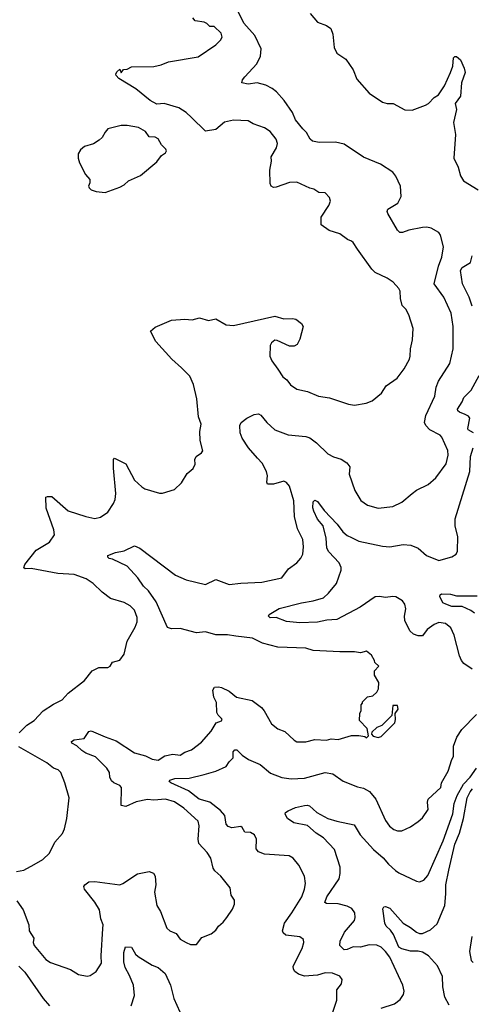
# Model space of a CAD drawing. Extents: x 1843161 to 1959474, y 907081 to 1016326.
# Tile 24 of 256: x 1869677 to 1872736, y 916656 to 923323. Entities that reach past the tile are written whole.
import ezdxf

# ---------------------------------------------------------------- set-up
doc = ezdxf.new("R2010")
doc.units = 0

msp = doc.modelspace()

# ---------------------------------------------------------------- linework, layer by layer
at = {"layer": '0CON20XD'}
for points in [[(1869657, 917357), (1869699.5, 917295), (1869740, 917195), (1869741.1, 917155), (1869773.6, 917105), (1869769.3, 917075), (1869774.1, 917055), (1869855, 916958.8), (1869885, 916938.8), (1870021.7, 916891.7), (1870075, 916857.5), (1870135, 916847.5), (1870155, 916852.5), (1870195, 916877.5), (1870231.2, 916935), (1870228.6, 916985), (1870240.4, 917169.6), (1870241.5, 917195), (1870226.5, 917235), (1870217.8, 917295), (1870185, 917347.5), (1870115.8, 917435), (1870112.5, 917455), (1870117.5, 917465), (1870145, 917485.5), (1870185, 917488.1), (1870355, 917465.6), (1870376.2, 917473.8), (1870475, 917540.8), (1870555, 917556.2), (1870582.5, 917545), (1870593.8, 917525), (1870598.8, 917465), (1870590.6, 917415), (1870605.9, 917325.9), (1870631.2, 917285), (1870672.7, 917172.7), (1870695, 917154), (1870736.1, 917136.1), (1870765, 917097.5), (1870804.1, 917074.1), (1870835, 917061.2), (1870875, 917062.5), (1870911.7, 917108.3), (1870975, 917132.5), (1871005, 917157.5), (1871022.5, 917185), (1871055, 917212.5), (1871080, 917245), (1871118.3, 917301.7), (1871132.5, 917335), (1871131.7, 917361.7), (1871110, 917395), (1871103.3, 917445), (1871040, 917525), (1870999.5, 917559.5), (1870988.3, 917578.3), (1870972, 917645), (1870946, 917685), (1870890, 917745), (1870885.8, 917774.2), (1870892.5, 917865), (1870885, 917896.2), (1870789.2, 917985), (1870725, 918027.5), (1870665, 918044.5), (1870585, 918038.8), (1870542.4, 918042.4), (1870465, 918028.2), (1870395, 917996), (1870365, 918002.5), (1870366.5, 918125), (1870355, 918138.9), (1870315, 918155.5), (1870299.5, 918169.5), (1870288.2, 918195), (1870284.5, 918225), (1870266.5, 918255), (1870191.2, 918331.2), (1870125, 918356.7), (1870096.9, 918375), (1870065, 918407.3), (1870030.6, 918425), (1870027.1, 918435), (1870045, 918447.7), (1870113.3, 918456.7), (1870145, 918503.8), (1870161.7, 918508.3), (1870255, 918466.7), (1870330.8, 918440.8), (1870455, 918358.8), (1870528.5, 918338.5), (1870575, 918315.5), (1870615, 918310), (1870660.2, 918339.8), (1870715, 918350.9), (1870765, 918342.5), (1870796.2, 918363.8), (1870840.2, 918379.8), (1870908.8, 918431.2), (1870973.8, 918506.2), (1871007.6, 918562.4), (1871045, 918576), (1871049.1, 918585), (1871045, 918592.5), (1871020.8, 918615), (1871013.3, 918633.3), (1871009.6, 918699.6), (1870992.5, 918735), (1870985.8, 918784.2), (1870997, 918803), (1871023, 918807), (1871045, 918801.9), (1871096.2, 918776.2), (1871145, 918735.8), (1871252.6, 918712.6), (1871315.6, 918665.6), (1871334, 918644), (1871383.3, 918555), (1871425, 918521.2), (1871472.5, 918502.5), (1871535, 918443.8), (1871555, 918434), (1871615, 918433.8), (1871675, 918448.8), (1871755, 918443.8), (1871786.4, 918453.6), (1871835, 918450), (1871925, 918477.5), (1871975, 918477.5), (1872015, 918470), (1872025, 918460), (1872040, 918475), (1872030, 918525), (1871978.3, 918578.3), (1871980, 918625), (1871990, 918645), (1871990, 918685), (1872000, 918695), (1872000, 918705), (1872031.7, 918738.3), (1872070, 918745), (1872095, 918770), (1872107, 918793), (1872110, 918835), (1872080, 918885), (1872080, 918915), (1872110, 918945), (1872081.7, 918971.7), (1872080, 918985), (1872059.3, 919019.3), (1872025, 919047.5), (1871985, 919036.7), (1871943.6, 919043.6), (1871845, 919042.5), (1871665, 919052), (1871615, 919068), (1871425.4, 919075.4), (1871321.9, 919101.9), (1871253.3, 919135), (1871140.4, 919149.6), (1871085, 919158.1), (1871005, 919158.8), (1870935, 919177.5), (1870875, 919171.5), (1870765, 919200), (1870705, 919198.6), (1870677.3, 919207.3), (1870602, 919382), (1870549.2, 919455), (1870515, 919487.5), (1870477.5, 919545), (1870404.1, 919624.1), (1870305, 919670.6), (1870284, 919675), (1870274, 919685), (1870273.3, 919695), (1870325, 919716), (1870383.9, 919726.1), (1870455, 919760), (1870490, 919745), (1870731.7, 919561.7), (1870805, 919530.8), (1870935, 919499.4), (1871005, 919531.9), (1871095, 919498.5), (1871175, 919508.8), (1871316.2, 919513.8), (1871452.5, 919545), (1871496.7, 919605), (1871555, 919646.7), (1871582.3, 919677.7), (1871593.8, 919705), (1871600, 919755), (1871595.8, 919804.2), (1871558.1, 919875), (1871538.2, 919958.2), (1871534.6, 920065), (1871505.3, 920165.3), (1871485, 920190.5), (1871465, 920197.7), (1871395, 920178.8), (1871355, 920179.2), (1871351.1, 920191.1), (1871356.5, 920235), (1871349.6, 920265), (1871319.9, 920319.9), (1871288.5, 920355), (1871226.5, 920425), (1871185, 920489.2), (1871169.6, 920525), (1871169.2, 920575), (1871177.3, 920595), (1871215.4, 920625), (1871265, 920650.7), (1871294.6, 920654.6), (1871310, 920645), (1871350, 920595), (1871405, 920547.1), (1871495, 920512.5), (1871615, 920501.1), (1871641.7, 920491.7), (1871688.2, 920458.2), (1871765, 920382.5), (1871802.2, 920362.2), (1871855, 920346.9), (1871893.4, 920323.4), (1871912.5, 920295), (1871908.8, 920245), (1871947.5, 920135), (1871988.3, 920068.3), (1872033.3, 920035), (1872105, 920016.2), (1872205, 920028), (1872265, 920056.2), (1872335, 920116), (1872365, 920138), (1872443.3, 920175), (1872495, 920222), (1872565.6, 920315), (1872579.4, 920375), (1872576.4, 920406.4), (1872536.8, 920496.8), (1872525, 920510), (1872455, 920547.1), (1872428.6, 920575), (1872419.2, 920595), (1872427.8, 920642.2), (1872487.8, 920775), (1872498.2, 920835), (1872513.4, 920876.6), (1872590.6, 920995), (1872611.9, 921095), (1872613.6, 921246.4), (1872600.4, 921335), (1872550.5, 921445), (1872484.1, 921534.1), (1872514.7, 921655.3), (1872535.5, 921715), (1872547.1, 921785), (1872526.9, 921865), (1872515, 921882), (1872465, 921911.4), (1872435, 921918.1), (1872405, 921917.1), (1872312.1, 921897.9), (1872268.7, 921881.3), (1872252.4, 921882.4), (1872235, 921898.8), (1872170.2, 922010.2), (1872165.7, 922025), (1872170.7, 922039.3), (1872239.1, 922080.9), (1872261.1, 922125), (1872256.4, 922195), (1872225, 922264.2), (1872205, 922291.1), (1872121.9, 922345), (1872005, 922391.8), (1871875, 922480.7), (1871815, 922494.6), (1871705, 922491.9), (1871660.9, 922500.9), (1871645, 922513.3), (1871619.8, 922559.8), (1871595.6, 922585), (1871544.4, 922645), (1871524.6, 922694.6), (1871467.5, 922775), (1871416, 922835), (1871387.9, 922857.9), (1871345, 922878.8), (1871285.9, 922895.9), (1871225, 922886.7), (1871182.5, 922895), (1871186.7, 922915), (1871202.7, 922937.3), (1871284.2, 923025), (1871307.1, 923075), (1871312.2, 923125), (1871270, 923215), (1871195, 923300), (1871145, 923401.9)], [(1869673.8, 918495), (1869725, 918546.2), (1869775, 918578.8), (1869835, 918644), (1869905, 918688.6), (1869965, 918717.8), (1870006, 918764), (1870115, 918848.8), (1870167.5, 918915), (1870214.1, 918935.9), (1870275, 918937.5), (1870290, 918945), (1870305, 918972.5), (1870355, 918986.2), (1870385, 919026.7), (1870404.5, 919115), (1870459.1, 919210.9), (1870472.5, 919245), (1870473.8, 919276.2), (1870454.2, 919325), (1870426, 919355), (1870385, 919377.5), (1870293, 919403), (1870235, 919446.7), (1870175, 919506), (1870127.6, 919537.6), (1870045, 919565.6), (1869935, 919573.5), (1869755, 919606.5), (1869714.3, 919604.3), (1869705, 919612.5), (1869710.8, 919635), (1869789.3, 919730.7), (1869880, 919785), (1869911.8, 919835), (1869908.5, 919868.5), (1869855.6, 920015), (1869855, 920090), (1869865, 920095.8), (1869895, 920093.8), (1870005, 919998.1), (1870125, 919960), (1870185, 919945.8), (1870225, 919954.4), (1870275, 919989.4), (1870313.5, 920046.5), (1870323.8, 920075), (1870327.5, 920115), (1870312.7, 920287.3), (1870312.5, 920345), (1870320, 920355), (1870396.8, 920316.8), (1870455, 920206.2), (1870505, 920161.2), (1870525, 920146.7), (1870625, 920117.5), (1870645, 920117.5), (1870725, 920142.5), (1870773, 920187), (1870810.5, 920249.5), (1870852.5, 920285), (1870866.4, 920313.6), (1870862.5, 920345), (1870872.5, 920365), (1870909.3, 920390.7), (1870916.7, 920403.3), (1870900, 920475), (1870897.5, 920535), (1870906.7, 920585), (1870888.8, 920635), (1870876.2, 920755), (1870854.1, 920854.1), (1870828.8, 920908.8), (1870773.8, 920965), (1870708, 921025), (1870600, 921145), (1870563.3, 921215), (1870595, 921242), (1870705, 921287.5), (1870795.9, 921295.9), (1870845, 921290.8), (1870895, 921303.8), (1870955, 921286), (1871005, 921296.9), (1871075, 921256), (1871125, 921252.9), (1871405, 921316.2), (1871465, 921298), (1871525, 921300), (1871547.5, 921295), (1871586.7, 921265), (1871596.7, 921245), (1871575, 921160), (1871556.7, 921123.3), (1871537, 921113), (1871505, 921112.5), (1871421.7, 921151.7), (1871405, 921152.5), (1871382.5, 921135), (1871373.9, 921116.1), (1871371.2, 921045), (1871385, 921012.5), (1871425, 920956.7), (1871460, 920905), (1871486.7, 920885), (1871510.5, 920850.5), (1871555, 920821.2), (1871626.4, 920806.4), (1871700, 920775), (1871775, 920762), (1871905, 920718.8), (1871945, 920713.3), (1872024, 920726), (1872065, 920743.3), (1872126.7, 920795), (1872160, 920845), (1872233.3, 920895), (1872280.5, 920959.5), (1872316.2, 921025), (1872321.2, 921045), (1872323.8, 921095), (1872338.6, 921155), (1872342.3, 921232.3), (1872313.8, 921325), (1872292.3, 921362.3), (1872268.3, 921388.3), (1872256.2, 921435), (1872253.8, 921485), (1872244.1, 921504.1), (1872206.7, 921545), (1872165, 921573.8), (1872085, 921612), (1872062.9, 921632.9), (1871965, 921770), (1871936.2, 921815), (1871925, 921823.3), (1871897.5, 921835), (1871845, 921874), (1871773.3, 921895), (1871720, 921935), (1871718.8, 921985), (1871770, 922065), (1871782.5, 922095), (1871775, 922120), (1871745, 922150), (1871703.6, 922153.6), (1871670, 922175), (1871642.3, 922182.3), (1871555, 922223.8), (1871505, 922220), (1871415, 922189.2), (1871395, 922188), (1871381.2, 922195), (1871374, 922215), (1871371.4, 922305), (1871382.7, 922365), (1871379.5, 922395), (1871415.8, 922455), (1871422.5, 922485), (1871413.2, 922513.2), (1871373.8, 922565), (1871335, 922590.8), (1871258.6, 922618.6), (1871225, 922639.2), (1871125, 922643.1), (1871065, 922629.2), (1871005, 922578.8), (1870935, 922569.2), (1870841.5, 922661.5), (1870805, 922694.5), (1870755, 922725.4), (1870655, 922756.6), (1870605, 922751.1), (1870561.2, 922775), (1870464, 922854), (1870347.5, 922925), (1870330, 922945), (1870327.5, 922955), (1870335, 922970), (1870355, 922987.5), (1870365, 922962.5), (1870380, 922985), (1870405, 922988), (1870435, 923003.8), (1870585, 923005.8), (1870635, 923017.1), (1870685, 923036.9), (1870885, 923071.2), (1871006.1, 923153.9), (1871037.5, 923185), (1871047.5, 923205), (1871041.7, 923231.7), (1870995, 923276.7), (1870965, 923277.5), (1870945, 923297.5), (1870926.4, 923306.4), (1870866.1, 923316.1), (1870850, 923335)], [(1871645, 923364.2), (1871695, 923307.1), (1871754.2, 923284.2), (1871784.1, 923264.1), (1871797.1, 923225), (1871807.1, 923135), (1871825, 923096.7), (1871885, 923056.2), (1871935, 922983.8), (1871961.1, 922921.1), (1872045, 922826.2), (1872133.3, 922765), (1872165, 922755.7), (1872207.5, 922755), (1872285, 922713.1)], [(1872285, 922713.1), (1872335, 922710.6), (1872425, 922744.4), (1872446, 922755), (1872484.5, 922795.5), (1872514, 922815), (1872553.3, 922875), (1872595.7, 922965), (1872610.9, 923009.1), (1872615.9, 923064.1), (1872625, 923073.3), (1872635, 923073.8), (1872662.4, 923052.4), (1872688.1, 922995), (1872694.1, 922965.9), (1872668.6, 922895), (1872662.1, 922805), (1872627.2, 922755), (1872634.6, 922715), (1872616.2, 922626.2), (1872628.5, 922545), (1872616.7, 922385), (1872646, 922325), (1872663.3, 922265), (1872683, 922233), (1872781.2, 922171.2)], [(1870255, 922153.3), (1870355, 922188.8), (1870385.6, 922204.4), (1870415, 922231.2), (1870495, 922268.8), (1870605, 922360), (1870637.3, 922402.7), (1870665, 922421.2), (1870671.2, 922435), (1870667.3, 922447.3), (1870636.4, 922476.4), (1870615, 922516.2), (1870595, 922528.1), (1870555, 922529.2), (1870530, 922565), (1870482.1, 922592.1), (1870405.7, 922605.7), (1870364.1, 922605.9), (1870275, 922583.8), (1870255, 922562.5), (1870236.7, 922525), (1870215, 922507.5), (1870177, 922483), (1870116.4, 922463.6), (1870088.3, 922441.7), (1870073.3, 922415), (1870073.8, 922385), (1870082.5, 922355), (1870122.5, 922275), (1870151.7, 922241.7), (1870151.7, 922218.3), (1870142.5, 922195), (1870147.5, 922185), (1870161.7, 922171.7), (1870195, 922160), (1870255, 922153.3)], [(1872742.7, 921382.7), (1872720.6, 921445), (1872675.8, 921535), (1872662.5, 921625), (1872675, 921646), (1872730, 921680), (1872742, 921725)], [(1872751.3, 920525), (1872714.4, 920545), (1872711.8, 920555), (1872726.5, 920625), (1872717.6, 920637.6), (1872695, 920649.6), (1872655.5, 920665.5), (1872644.2, 920675), (1872642.9, 920685), (1872674.4, 920735), (1872684.6, 920765.4), (1872734.4, 920815), (1872789.6, 920915)], [(1872741.2, 918925), (1872685, 918964.2), (1872669.4, 918985), (1872655.5, 919015.5), (1872620.5, 919155), (1872596.4, 919206.4), (1872560, 919235), (1872515, 919240.9), (1872485, 919228.9), (1872435.8, 919195), (1872405, 919152), (1872375, 919151.1), (1872345, 919163.5), (1872320.5, 919185), (1872285.5, 919255), (1872283.3, 919285), (1872291.9, 919335), (1872286.3, 919366.3), (1872269.1, 919389.1), (1872225, 919414.4), (1872205, 919417.8), (1872155, 919410), (1872115, 919418.1), (1872085, 919415.7), (1871984, 919346), (1871825, 919262.2), (1871756.8, 919256.8), (1871695, 919242.8), (1871575, 919240), (1871485, 919248.6), (1871415, 919276.2), (1871374.2, 919274.2), (1871362.5, 919285), (1871367.5, 919295), (1871435, 919335.7), (1871585.8, 919374.2), (1871665, 919387.5), (1871735, 919408.9), (1871769.6, 919440.4), (1871822.8, 919505), (1871853.8, 919595), (1871853.5, 919615), (1871840.5, 919645), (1871770.8, 919720.8), (1871757.1, 919745), (1871752.3, 919812.3), (1871732.2, 919895), (1871695, 919942), (1871669.2, 919995), (1871662.7, 920017.3), (1871665, 920057.5), (1871675, 920070), (1871695, 920060), (1871739.7, 919999.7), (1871827.8, 919907.8), (1871865.3, 919855.3), (1871895, 919831.1), (1871925, 919817.9), (1871975, 919792.1), (1872135, 919757.7), (1872185, 919754.6), (1872275, 919769.2), (1872325.7, 919765.7), (1872375.8, 919745.8), (1872433.3, 919695), (1872515, 919662.5), (1872603.9, 919686.1), (1872632.5, 919705), (1872642.5, 919725), (1872644, 919825), (1872625.8, 919894.2), (1872627.4, 919942.6), (1872725.3, 920265), (1872729.4, 920365), (1872747.6, 920425)], [(1872756.9, 919305), (1872733, 919323), (1872675, 919349.1), (1872605, 919350.5), (1872562.5, 919365), (1872543.3, 919375), (1872523, 919417), (1872525, 919430), (1872535, 919436.2), (1872595, 919433.8), (1872635, 919422.5), (1872775, 919422.7)], [(1872105, 918462.5), (1872125, 918470), (1872217, 918563), (1872222.5, 918585), (1872220, 918625), (1872240, 918655), (1872235, 918680), (1872205, 918680), (1872198.3, 918611.7), (1872130, 918545), (1872095, 918530), (1872061.7, 918498.3), (1872060, 918485), (1872071.7, 918471.7), (1872105, 918462.5)], [(1871782.9, 916555), (1871824.3, 916685), (1871825.7, 916755), (1871857.5, 916795), (1871861.2, 916825), (1871845, 916848), (1871795, 916868.1), (1871745, 916868.9), (1871695, 916854.4), (1871605, 916847.1), (1871565, 916861.4), (1871539.7, 916879.7), (1871530.8, 916895), (1871529.2, 916915), (1871589.4, 917035), (1871602, 917075), (1871600, 917095), (1871575, 917112.5), (1871480, 917125), (1871461.1, 917141.1), (1871456.9, 917155), (1871470, 917205), (1871521.1, 917275), (1871587.5, 917385), (1871606.7, 917435), (1871611.9, 917475), (1871605.7, 917525), (1871568.7, 917598.7), (1871530, 917645), (1871501.9, 917661.9), (1871335, 917673.1), (1871295, 917688.6), (1871279.7, 917709.7), (1871281.1, 917775), (1871267.1, 917805), (1871239.4, 917819.4), (1871201.7, 917821.7), (1871185, 917854), (1871175, 917860), (1871115, 917851.8), (1871089.6, 917859.6), (1871076.1, 917876.1), (1871066.4, 917935), (1871037.7, 917967.7), (1870965, 918024.1), (1870893.6, 918045), (1870821.1, 918101.1), (1870700, 918155), (1870688.8, 918165), (1870693.3, 918175), (1870727.5, 918185), (1870825, 918187.5), (1870926.7, 918213.3), (1871004.6, 918235.4), (1871074.5, 918265.5), (1871095, 918299.2), (1871122.1, 918325), (1871123.1, 918365), (1871135, 918379.2), (1871148.7, 918378.7), (1871183.6, 918343.6), (1871226.7, 918315), (1871305, 918279.2), (1871375, 918222.5), (1871452.2, 918192.2), (1871515, 918183.8), (1871605, 918188.2), (1871745, 918225.4), (1871797.1, 918217.1), (1871867.5, 918167.5), (1871965, 918128), (1872005, 918119.2), (1872046.6, 918096.6), (1872088.6, 918045), (1872155, 917900), (1872182, 917862), (1872210.7, 917840.7), (1872235, 917830), (1872265, 917830), (1872325, 917859.2), (1872376.6, 917893.4), (1872405, 917918.8), (1872444, 917975), (1872438.9, 918025), (1872444.4, 918045), (1872530.4, 918125), (1872534.4, 918155), (1872578.1, 918235), (1872604.3, 918315), (1872616.2, 918335), (1872614.4, 918405), (1872638.1, 918465), (1872672.6, 918517.4), (1872770.3, 918619.7)], [(1869655, 917555.7), (1869704.4, 917565.6), (1869775, 917602.5), (1869833, 917637), (1869879.7, 917680.3), (1869915.9, 917754.1), (1869967.7, 917812.3), (1869981.2, 917845), (1869996.2, 917915), (1870011.2, 918055), (1869983.8, 918155), (1869956.2, 918225), (1869937.5, 918245), (1869905, 918256), (1869861.1, 918291.1), (1869670.3, 918400.3)], [(1872125, 916629.2), (1872215, 916658.8), (1872255, 916690), (1872276.1, 916723.9), (1872280, 916745), (1872272, 916785), (1872184.4, 916975), (1872155.6, 917015), (1872125, 917043.3), (1872095, 917057.8), (1872045, 917059.6), (1871985, 917044.1), (1871935, 917046.3), (1871895, 917027.5), (1871875.5, 917025.5), (1871845.8, 917055), (1871846.7, 917085), (1871876.4, 917145), (1871944.6, 917225), (1871950, 917245), (1871947.1, 917275), (1871926.5, 917305), (1871895, 917321.8), (1871835, 917337.5), (1871755, 917339.2), (1871744, 917345), (1871756.7, 917385), (1871840, 917505), (1871848.4, 917541.6), (1871848, 917585), (1871808.8, 917705), (1871735, 917784.5), (1871684.8, 917814.8), (1871626.7, 917866.7), (1871533.3, 917885), (1871491.2, 917915), (1871474.1, 917944.1), (1871476.7, 917955), (1871495, 917967.5), (1871545, 917988.1), (1871606.7, 918003.3), (1871625, 918005.7), (1871640.2, 918000.2), (1871690, 917955), (1871765, 917914.5), (1871825, 917895.4), (1871941.8, 917871.8), (1871983.1, 917805), (1872074.2, 917704.2), (1872138.6, 917648.6), (1872175, 917604.4), (1872221.9, 917561.9), (1872245, 917545.6), (1872365, 917490), (1872385, 917486.2), (1872415, 917498), (1872441.3, 917528.7), (1872545.9, 917764.1), (1872611.5, 917945), (1872619.8, 918015), (1872639, 918071), (1872682.7, 918147.3), (1872728.1, 918195), (1872771.2, 918255)], [(1872585, 916650), (1872556.5, 916705), (1872543.8, 916775), (1872540.7, 916845), (1872507.4, 916917.4), (1872445.5, 916985), (1872405, 917009.6), (1872375, 917016.4), (1872324.2, 917015.8), (1872265, 917031.8), (1872245, 917043.8), (1872209.2, 917129.2), (1872189, 917159), (1872160, 917185), (1872150, 917205), (1872136.7, 917303.3), (1872143.8, 917316.2), (1872155, 917318.8), (1872185, 917308.1), (1872275.3, 917205.3), (1872325, 917177.3), (1872364.8, 917144.8), (1872385, 917135.8), (1872405, 917135.9), (1872460.4, 917159.6), (1872505, 917202), (1872555.9, 917325), (1872564.2, 917404.2), (1872562.4, 917465), (1872583, 917565), (1872625, 917740), (1872655.1, 917814.9), (1872683.3, 917915), (1872708.4, 918055), (1872727.5, 918095), (1872745, 918116.1)], [(1872739.3, 917115), (1872722.9, 917015), (1872735, 916952.5), (1872748.9, 916938.9)], [(1870432.2, 916645), (1870454.7, 916715), (1870446.9, 916785), (1870421.7, 916851.7), (1870392.5, 916905), (1870382.3, 916945), (1870381.8, 917008.2), (1870393.8, 917045), (1870434.1, 917044.1), (1870462.5, 916995), (1870480, 916980), (1870575, 916921.4), (1870615, 916905.6), (1870662.5, 916865), (1870699.1, 916785), (1870720.5, 916695), (1870762.5, 916605)], [(1869670.4, 916915), (1869712.1, 916875), (1869835.5, 916695), (1869879.5, 916645)]]:
    msp.add_lwpolyline(points, dxfattribs=at)

doc.saveas('drawing.dxf')
